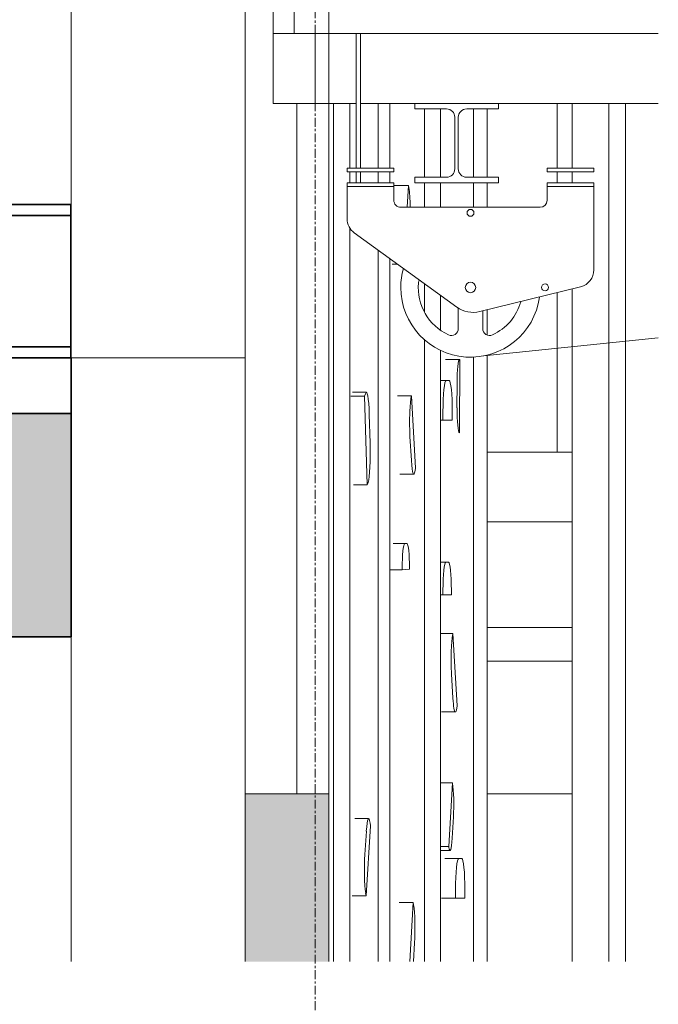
# Model space of a CAD drawing. Header units: millimetres. Extents: x 61846 to 198573, y 13020 to 52988.
# Tile 148 of 150: x 183679 to 184595, y 15518 to 16930. Entities that reach past the tile are written whole.
import ezdxf

# ---------------------------------------------------------------- set-up
doc = ezdxf.new("R2010")
doc.units = ezdxf.units.MM
doc.linetypes.add('Grid Line', pattern=[22.225, 12.7, -3.175, 3.175, -3.175])
for name, color, linetype, lineweight in [('A-FLOR', 192, 'Continuous', 50), ('A-GENM', 13, 'Continuous', 18), ('A-WALL', 113, 'Continuous', 25), ('I-WALL', 2, 'Continuous', 25), ('S-BEAM', 12, 'Continuous', 35), ('S-GRID', 1, 'Continuous', 18)]:
    doc.layers.add(name, color=color, linetype=linetype, lineweight=lineweight)

# ---------------------------------------------------------------- blocks, each defined once
blk = doc.blocks.new('Floor_28_PBT_FL_druklaag_d_80 __400__C30_37_2397569 - Floor_28_PBT_FL_druklaag_d_80 __400__C30_37_2397569-312101-GZ lierenkamer 3')
at = {"layer": 'A-FLOR', "color": 90, "lineweight": 35}
for p, q in [((-45260, 16445), (-46761.9, 16445)), ((-46761.9, 16365), (-46761.9, 16445)), ((-45260, 16365), (-45260, 16445)), ((-46761.9, 16365), (-45260, 16365))]:
    blk.add_line(p, q, dxfattribs=at)
blk = doc.blocks.new('Floor_28_PBT_FL_druklaag_d_80 __400__C30_37_2397569 - Floor_28_PBT_FL_druklaag_d_80 __400__C30_37_2397569-312105-GZ lierenkamer 3')
blk.add_blockref('Floor_28_PBT_FL_druklaag_d_80 __400__C30_37_2397569 - Floor_28_PBT_FL_druklaag_d_80 __400__C30_37_2397569-312101-GZ lierenkamer 3', (0, 0))
blk = doc.blocks.new('TadP_A_CON_CONSTRUCTIE_rvt-5-GZ lierenkamer 3')
at = {"layer": 'A-FLOR'}
blk.add_hatch(color=135, dxfattribs=at).paths.add_polyline_path([(-46761.9, 16045), (-45260, 16045), (-45260, 16365), (-46761.9, 16365), (-46761.9, 16061.6)])
at = {"layer": 'A-FLOR', "color": 90, "lineweight": 35}
for p, q in [((-45260, 16365), (-46761.9, 16365)), ((-45260, 16045), (-45260, 16365)), ((-46012.9, 16045), (-45260, 16045))]:
    blk.add_line(p, q, dxfattribs=at)
at = {"layer": 'I-WALL', "color": 10, "lineweight": 18}
for p, q in [((-45260, 19800), (-45260, 16445)), ((-45010, 16445), (-45010, 19800)), ((-45010, 16445), (-45260, 16445)), ((-45260, 16445), (-45260, 15579.3)), ((-45260, 16445), (-45010, 16445)), ((-45010, 15579.3), (-45010, 16445))]:
    blk.add_line(p, q, dxfattribs=at)
at = {"layer": 'A-FLOR', "color": 10, "lineweight": 18}
blk.add_blockref('Floor_28_PBT_FL_druklaag_d_80 __400__C30_37_2397569 - Floor_28_PBT_FL_druklaag_d_80 __400__C30_37_2397569-312105-GZ lierenkamer 3', (0, 0), dxfattribs=at)
blk = doc.blocks.new('22_NOAHH_Wand_Wand-x 2066617 - 22_NOAHH_Wand_Wand-x 2066617-118516-GZ lierenkamer 3')
at = {"layer": 'A-WALL', "color": 130, "lineweight": 13}
blk.add_line((-44662.9, 15820), (-44540.9, 15820), dxfattribs=at)
blk = doc.blocks.new('22_NOAHH_Wand_Wand-x 2072898 - 22_NOAHH_Wand_Wand-x 2072898-118749-GZ lierenkamer 3')
at = {"layer": 'A-WALL', "lineweight": 13}
blk.add_hatch(color=9, dxfattribs=at).paths.add_polyline_path([(-45010, 15579.3), (-44890, 15579.3), (-44890, 15820), (-45010, 15820)])
at = {"layer": 'A-WALL', "color": 130, "lineweight": 13}
for p, q in [((-45010, 15820), (-45010, 15579.3)), ((-44890, 15820), (-45010, 15820)), ((-44890, 15579.3), (-44890, 15820))]:
    blk.add_line(p, q, dxfattribs=at)
blk = doc.blocks.new('22_NOAHH_Wand_Wand-x 2594857 - 22_NOAHH_Wand_Wand-x-150139-GZ lierenkamer 3')
at = {"layer": 'A-WALL', "color": 130, "lineweight": 13}
for p, q in [((-45010, 20300), (-45010, 15820)), ((-44890, 20300), (-44890, 15820)), ((-45010, 15820), (-44890, 15820))]:
    blk.add_line(p, q, dxfattribs=at)
blk = doc.blocks.new('22_NOAHH_Wand_Wand-x 2594857 - 22_NOAHH_Wand_Wand-x 2594857-150143-GZ lierenkamer 3')
blk.add_blockref('22_NOAHH_Wand_Wand-x 2594857 - 22_NOAHH_Wand_Wand-x-150139-GZ lierenkamer 3', (0, 0))
blk = doc.blocks.new('22_NOAHH_Wand_Wand-x 2595036 - 22_NOAHH_Wand_Wand-x 2595036-150154-GZ lierenkamer 3')
at = {"layer": 'A-WALL', "color": 130, "lineweight": 13}
blk.add_line((-44662.9, 15820), (-44540.9, 15820), dxfattribs=at)
blk = doc.blocks.new('TadP_A_BWK_BOUWKUNDE_rvt-5-GZ lierenkamer 3')
at = {"layer": 'A-WALL', "lineweight": 9}
for name in ['22_NOAHH_Wand_Wand-x 2594857 - 22_NOAHH_Wand_Wand-x 2594857-150143-GZ lierenkamer 3', '22_NOAHH_Wand_Wand-x 2072898 - 22_NOAHH_Wand_Wand-x 2072898-118749-GZ lierenkamer 3', '22_NOAHH_Wand_Wand-x 2066617 - 22_NOAHH_Wand_Wand-x 2066617-118516-GZ lierenkamer 3', '22_NOAHH_Wand_Wand-x 2595036 - 22_NOAHH_Wand_Wand-x 2595036-150154-GZ lierenkamer 3']:
    blk.add_blockref(name, (0, 0), dxfattribs=at)
blk = doc.blocks.new('Portaalbrug _ fundatie - Portaalbrug _ Fundatie-492727-GZ lierenkamer 3')
at = {"layer": 'A-GENM'}
for p, q in [((-44970, 16910), (-44970, 19250)), ((-44940, 16950), (-44940, 16910)), ((-44910, 16910), (-44970, 16910)), ((-44970, 16910), (-44970, 16810)), ((-44940, 16910), (-44417.6, 16910)), ((-44910, 16810), (-44910, 16910)), ((-44851, 16910), (-44851, 16717)), ((-44845, 16717), (-44845, 16910)), ((-44970, 16810), (-44910, 16810)), ((-44910, 16810), (-44850.9, 16810)), ((-44845.1, 16810), (-44767, 16810)), ((-44767, 16810), (-44767, 16802)), ((-44647, 16810), (-44767, 16810)), ((-44647, 16802), (-44647, 16810)), ((-44647, 16810), (-44417.6, 16810)), ((-44767, 16802), (-44721.5, 16802)), ((-44709.5, 16790), (-44709.5, 16716)), ((-44704.5, 16716), (-44704.5, 16790)), ((-44692.5, 16802), (-44647, 16802)), ((-44851, 16712), (-44851, 16696)), ((-44845, 16696), (-44845, 16712)), ((-44721.5, 16704), (-44767, 16704)), ((-44767, 16704), (-44767, 16696)), ((-44767, 16696), (-44647, 16696)), ((-44647, 16704), (-44692.5, 16704)), ((-44647, 16696), (-44647, 16704))]:
    blk.add_line(p, q, dxfattribs=at)
for centre, start, end in [((-44721.5, 16790), 0, 90), ((-44692.5, 16790), 90, 180), ((-44721.5, 16716), 270, 0), ((-44692.5, 16716), 180, 270)]:
    blk.add_arc(centre, 12, start, end, dxfattribs=at)
blk = doc.blocks.new('decortrek portaalbrug - Portaalbrug-922446-GZ lierenkamer 3')
at = {"layer": 'A-GENM'}
for p, q in [((-44864, 16717), (-44797, 16717)), ((-44864, 16712), (-44864, 16717)), ((-44797, 16712), (-44864, 16712)), ((-44797, 16712), (-44797, 16717)), ((-44577, 16717), (-44510, 16717)), ((-44577, 16712), (-44577, 16717)), ((-44510, 16712), (-44577, 16712)), ((-44510, 16712), (-44510, 16717)), ((-44864, 16696), (-44797, 16696)), ((-44864, 16691), (-44864, 16696)), ((-44797, 16691), (-44864, 16691)), ((-44864, 16691), (-44864, 16644.4)), ((-44797, 16691), (-44864, 16691)), ((-44797, 16691), (-44797, 16696)), ((-44797, 16671), (-44797, 16691)), ((-44577, 16696), (-44510, 16696)), ((-44577, 16691), (-44577, 16696)), ((-44510, 16691), (-44577, 16691)), ((-44510, 16691), (-44577, 16691)), ((-44577, 16691), (-44577, 16671)), ((-44510, 16691), (-44510, 16696)), ((-44510, 16571.3), (-44510, 16691)), ((-44587, 16661), (-44787, 16661)), ((-44853.7, 16624.1), (-44706.7, 16517.8)), ((-44673.6, 16511.3), (-44529, 16547.1)), ((-44704.5, 16516.5), (-44704.5, 16487.1)), ((-44669.5, 16487.1), (-44669.5, 16512.3)), ((-44417.6, 16473.6), (-44667.7, 16447.9))]:
    blk.add_line(p, q, dxfattribs=at)
for centre, radius, start, end in [((-44787, 16671), 10, 180, 270.0006), ((-44587, 16671), 10, 270.0006, 359.9827), ((-44687, 16653), 5, 0, 180), ((-44687, 16653), 5, 180, 0), ((-44839, 16644.4), 25, 180, 234.1039), ((-44687, 16546), 100, 164.2606, 180), ((-44535, 16571.3), 25, 283.8753, 0), ((-44687, 16546), 75, 175.0296, 244.9716), ((-44751.8, 16551.6), 10, 149.9519, 175.0296), ((-44687, 16546), 7.5, 0, 180), ((-44580, 16546), 5, 0, 180), ((-44687, 16546), 100, 180, 352.049), ((-44687, 16546), 7.5, 180, 0), ((-44580, 16546), 5, 180, 0), ((-44687, 16546), 75, 295.0296, 344.1889), ((-44683.2, 16550.2), 40, 234.1039, 283.8753), ((-44714.5, 16487.1), 10, 244.9716, 0.0006), ((-44659.5, 16487.1), 10, 180.0006, 295.0296)]:
    blk.add_arc(centre, radius, start, end, dxfattribs=at)
blk = doc.blocks.new('kettingtakels orkestkamer plafond laag - Laag-2765805-GZ lierenkamer 3')
at = {"layer": 'A-GENM'}
for p, q in [((-44562.5, 16810), (-44562.5, 16717)), ((-44562.5, 16712), (-44562.5, 16696)), ((-44562.5, 16538.8), (-44562.5, 16310)), ((-44540.9, 16310), (-44662.9, 16310)), ((-44540.9, 16310), (-44662.9, 16310)), ((-44662.9, 16210), (-44540.9, 16210)), ((-44662.9, 16210), (-44540.9, 16210)), ((-44540.9, 16058.3), (-44662.9, 16058.3)), ((-44540.9, 16058.3), (-44662.9, 16058.3)), ((-44662.9, 16010), (-44540.9, 16010)), ((-44662.9, 16010), (-44540.9, 16010))]:
    blk.add_line(p, q, dxfattribs=at)
blk = doc.blocks.new('H-Balk - HEB220-7317298-GZ lierenkamer 3')
at = {"layer": 'S-BEAM'}
for p, q in [((-45260.4, 16665), (-45541.5, 16665)), ((-45260.4, 16665), (-45260.4, 16649)), ((-45260.4, 16649), (-45659.3, 16649)), ((-45260.4, 16649), (-45260.4, 16461)), ((-45659.3, 16461), (-45260.4, 16461)), ((-45260.4, 16461), (-45260.4, 16445)), ((-45260.4, 16445), (-45659.3, 16445))]:
    blk.add_line(p, q, dxfattribs=at)
blk = doc.blocks.new('Orkestkamer beplating - 1800x3880x24 Z-6147517-GZ lierenkamer 3')
at = {"layer": 'A-GENM'}
for p, q in [((-44488.7, 15579.3), (-44488.7, 16810)), ((-44464.9, 15579.3), (-44464.9, 16810))]:
    blk.add_line(p, q, dxfattribs=at)
blk = doc.blocks.new('Orkestkamer beplating - 1800x6600x24 Z-6815573-GZ lierenkamer 3')
at = {"layer": 'A-GENM'}
for p, q in [((-44883.7, 15579.3), (-44883.7, 16810)), ((-44859.9, 16717), (-44859.9, 16810)), ((-44859.9, 16696), (-44859.9, 16712)), ((-44859.9, 15579.3), (-44859.9, 16630.9))]:
    blk.add_line(p, q, dxfattribs=at)
blk = doc.blocks.new('Orkestkamer beplating - 170x6600x30 Z-6559121-GZ lierenkamer 3')
at = {"layer": 'A-GENM'}
for p, q in [((-44819.3, 16717), (-44819.3, 16810)), ((-44802.5, 16717), (-44802.5, 16810)), ((-44819.3, 16696), (-44819.3, 16712)), ((-44802.5, 16696), (-44802.5, 16712)), ((-44819.3, 15579.3), (-44819.3, 16599.2)), ((-44802.5, 15579.3), (-44802.5, 16587.1))]:
    blk.add_line(p, q, dxfattribs=at)
blk = doc.blocks.new('Orkestkamer beplating - 200x6600x30 Z-6559119-GZ lierenkamer 3')
at = {"layer": 'A-GENM'}
for p, q in [((-44682.5, 16704), (-44682.5, 16802)), ((-44662.9, 16704), (-44662.9, 16802)), ((-44682.5, 16661), (-44682.5, 16696)), ((-44662.9, 16661), (-44662.9, 16696)), ((-44662.9, 16477.7), (-44662.9, 16514)), ((-44682.5, 15579.3), (-44682.5, 16446.6)), ((-44662.9, 15579.3), (-44662.9, 16449.2))]:
    blk.add_line(p, q, dxfattribs=at)
blk = doc.blocks.new('Orkestkamer beplating - 230x6600x30 Z-6559120-GZ lierenkamer 3')
at = {"layer": 'A-GENM'}
for p, q in [((-44752.9, 16704), (-44752.9, 16802)), ((-44730.2, 16704), (-44730.2, 16802)), ((-44752.9, 16661), (-44752.9, 16696)), ((-44730.2, 16661), (-44730.2, 16696)), ((-44752.9, 16511.2), (-44752.9, 16551.2)), ((-44730.2, 16485.2), (-44730.2, 16534.8)), ((-44752.9, 15579.3), (-44752.9, 16471.6)), ((-44730.2, 15579.3), (-44730.2, 16456.2))]:
    blk.add_line(p, q, dxfattribs=at)
blk = doc.blocks.new('Orkestkamer koker 60x60 - Koker 60x60x3 lg 6600-6316589-GZ lierenkamer 3')
at = {"layer": 'A-GENM'}
blk.add_line((-44935.9, 16810), (-44935.9, 15820), dxfattribs=at)
blk = doc.blocks.new('Orkestkamer koker 60x60 - Koker 60x60x3 lg 3880-6453064-GZ lierenkamer 3')
at = {"layer": 'A-GENM'}
for p, q in [((-44541, 16810), (-44541, 16717)), ((-44541, 16712), (-44541, 16696)), ((-44541, 16543.8), (-44541, 15579.3))]:
    blk.add_line(p, q, dxfattribs=at)
blk = doc.blocks.new('Orkestkamer Fijndiffusie L - Orkestkamer Fijndiffusie L-6717530-GZ lierenkamer 3')
at = {"layer": 'A-GENM'}
for p, q in [((-44836.4, 16395.6), (-44856.3, 16395.6)), ((-44858.8, 16390.1), (-44838.9, 16390.1)), ((-44837.8, 16393.6), (-44838.9, 16390.1)), ((-44838.9, 16390.1), (-44835, 16262.9)), ((-44830.9, 16322.6), (-44832.2, 16363.8)), ((-44835, 16262.9), (-44854.9, 16262.9)), ((-44835, 16262.9), (-44833.9, 16266.4))]:
    blk.add_line(p, q, dxfattribs=at)
for centre, start_param, end_param in [((-44836.4, 16350.6), 5.009095, 6.579891), ((-44835.2, 16309.5), 3.438299, 5.009095)]:
    blk.add_ellipse(centre, major_axis=(0, 45), ratio=0.099265, start_param=start_param, end_param=end_param, dxfattribs=at)
blk = doc.blocks.new('Orkestkamer Fijndiffusie M - Orkestkamer Fijndiffusie M-6717529-GZ lierenkamer 3')
at = {"layer": 'A-GENM'}
for p, q in [((-44833.1, 15784.4), (-44853, 15784.4)), ((-44836.8, 15673.5), (-44830.3, 15774.1)), ((-44830.3, 15774.1), (-44830.9, 15778)), ((-44836.4, 15766.2), (-44838.6, 15732.7)), ((-44837.4, 15677.3), (-44836.8, 15673.5)), ((-44856.7, 15673.5), (-44836.8, 15673.5))]:
    blk.add_line(p, q, dxfattribs=at)
for centre, start_param, end_param in [((-44833.1, 15744.4), 5.707227, 7.278023), ((-44835.2, 15710.9), 0.994838, 2.565634)]:
    blk.add_ellipse(centre, major_axis=(0, 40), ratio=0.099265, start_param=start_param, end_param=end_param, dxfattribs=at)
blk = doc.blocks.new('Orkestkamer Fijndiffusie L - Orkestkamer Fijndiffusie L-V206-GZ lierenkamer 3')
at = {"layer": 'A-GENM'}
for p, q in [((-44722, 16412.6), (-44730.2, 16412.6)), ((-44717.7, 16412.6), (-44722, 16412.6)), ((-44726.5, 16367.6), (-44726.5, 16355.6)), ((-44713.1, 16355.6), (-44713.1, 16367.6)), ((-44730.2, 16355.6), (-44726.5, 16355.6)), ((-44726.5, 16355.6), (-44713.1, 16355.6))]:
    blk.add_line(p, q, dxfattribs=at)
for centre, start_param, end_param in [((-44722, 16367.6), 0, 1.570796), ((-44717.7, 16367.6), 4.712389, 6.283185)]:
    blk.add_ellipse(centre, major_axis=(0, 45), ratio=0.100437, start_param=start_param, end_param=end_param, dxfattribs=at)
blk = doc.blocks.new('Orkestkamer Fijndiffusie S - Orkestkamer Fijndiffusie S-V205-GZ lierenkamer 3')
at = {"layer": 'A-GENM'}
for p, q in [((-44694.9, 17388.4), (-44714.8, 17388.4)), ((-44694.6, 17388.3), (-44694.8, 17388.4)), ((-44694.8, 17283.4), (-44694.6, 17388.3)), ((-44698.4, 17354.3), (-44698.5, 17319.3)), ((-44695, 17283.4), (-44694.8, 17283.4))]:
    blk.add_line(p, q, dxfattribs=at)
for centre, start_param, end_param in [((-44694.9, 17353.4), 6.258896, 7.829692), ((-44694.9, 17318.4), 1.546507, 3.117303)]:
    blk.add_ellipse(centre, major_axis=(0, 35), ratio=0.100437, start_param=start_param, end_param=end_param, dxfattribs=at)
blk = doc.blocks.new('Orkestkamer Fijndiffusie S - Orkestkamer Fijndiffusie S-V207-GZ lierenkamer 3')
at = {"layer": 'A-GENM'}
for p, q in [((-44730.2, 15835.4), (-44712.9, 15835.4)), ((-44712.9, 15835.4), (-44718.2, 15744.2)), ((-44712.8, 15834.4), (-44712.9, 15835.4)), ((-44713.2, 15756.2), (-44711.5, 15786.6)), ((-44718.2, 15744.2), (-44730.2, 15744.2)), ((-44730.2, 15738.6), (-44716.3, 15738.6)), ((-44718.2, 15744.2), (-44718, 15743.3))]:
    blk.add_line(p, q, dxfattribs=at)
for centre, start_param, end_param in [((-44714.5, 15804), 4.192122, 5.762918), ((-44716.3, 15773.6), 2.621325, 4.192122)]:
    blk.add_ellipse(centre, major_axis=(0, 35), ratio=0.100437, start_param=start_param, end_param=end_param, dxfattribs=at)
blk = doc.blocks.new('Orkestkamer Fijndiffusie M - Orkestkamer Fijndiffusie M-V208-GZ lierenkamer 3')
at = {"layer": 'A-GENM'}
for p, q in [((-44712.2, 16049.9), (-44730.2, 16049.9)), ((-44712.2, 16049.9), (-44712.8, 16046.4)), ((-44706.2, 15946), (-44712.2, 16049.9)), ((-44714.3, 15991.8), (-44712.3, 15957.1)), ((-44706.8, 15942.5), (-44706.2, 15946)), ((-44728.7, 15937.2), (-44708.8, 15937.2))]:
    blk.add_line(p, q, dxfattribs=at)
for centre, start_param, end_param in [((-44710.8, 16011.8), 0.524072, 2.094869), ((-44708.8, 15977.2), 2.094869, 3.141593), ((-44708.8, 15977.2), 3.142066, 3.665665)]:
    blk.add_ellipse(centre, major_axis=(0, 40), ratio=0.100437, start_param=start_param, end_param=end_param, dxfattribs=at)
blk = doc.blocks.new('Orkestkamer Fijndiffusie M - Orkestkamer Fijndiffusie M-V209-GZ lierenkamer 3')
at = {"layer": 'A-GENM'}
for p, q in [((-44722.5, 16152), (-44730.2, 16152)), ((-44718.5, 16152), (-44722.5, 16152)), ((-44726.5, 16112), (-44726.5, 16105)), ((-44714.4, 16105), (-44714.4, 16112)), ((-44730.2, 16105), (-44726.5, 16105)), ((-44726.5, 16105), (-44714.4, 16105))]:
    blk.add_line(p, q, dxfattribs=at)
for centre, start_param, end_param in [((-44722.5, 16112), 0, 1.570796), ((-44718.5, 16112), 4.712389, 6.283185)]:
    blk.add_ellipse(centre, major_axis=(0, 40), ratio=0.100437, start_param=start_param, end_param=end_param, dxfattribs=at)
blk = doc.blocks.new('Orkestkamer Fijndiffusie L - Orkestkamer Fijndiffusie L-V210-GZ lierenkamer 3')
at = {"layer": 'A-GENM'}
for p, q in [((-44703.9, 15727.1), (-44723.8, 15727.1)), ((-44699.6, 15727.1), (-44703.9, 15727.1)), ((-44708.5, 15682.1), (-44708.5, 15670.1)), ((-44695.1, 15670.1), (-44695.1, 15682.1)), ((-44728.4, 15670.1), (-44708.5, 15670.1)), ((-44708.5, 15670.1), (-44695.1, 15670.1))]:
    blk.add_line(p, q, dxfattribs=at)
for centre, start_param, end_param in [((-44703.9, 15682.1), 0, 1.570796), ((-44699.6, 15682.1), 4.712389, 6.283185)]:
    blk.add_ellipse(centre, major_axis=(0, 45), ratio=0.100437, start_param=start_param, end_param=end_param, dxfattribs=at)
blk = doc.blocks.new('Orkestkamer Fijndiffusie S - Orkestkamer Fijndiffusie S-6719165-GZ lierenkamer 3')
at = {"layer": 'A-GENM'}
for p, q in [((-44778, 16178.6), (-44798, 16178.6)), ((-44778.1, 16178.6), (-44781.5, 16178.3)), ((-44801.6, 16141), (-44784.9, 16141)), ((-44784.9, 16143), (-44784.9, 16141)), ((-44784.9, 16141), (-44774.6, 16142)), ((-44774.6, 16142), (-44774.6, 16144))]:
    blk.add_line(p, q, dxfattribs=at)
for centre, start_param, end_param in [((-44781.5, 16143.3), 0.009091, 1.579887), ((-44778, 16143.6), 4.72148, 6.283185)]:
    blk.add_ellipse(centre, major_axis=(0, 35), ratio=0.098351, start_param=start_param, end_param=end_param, dxfattribs=at)
blk = doc.blocks.new('Orkestkamer Fijndiffusie M - Orkestkamer Fijndiffusie M-6719166-GZ lierenkamer 3')
at = {"layer": 'A-GENM'}
for p, q in [((-44789.1, 15663.9), (-44769.2, 15663.9)), ((-44769.2, 15663.9), (-44774, 15579.3)), ((-44768.6, 15660.5), (-44769.2, 15663.9)), ((-44768.7, 15579.3), (-44767.2, 15605.9))]:
    blk.add_line(p, q, dxfattribs=at)
blk.add_ellipse((-44770.6, 15625.7), major_axis=(0, 40), ratio=0.098351, start_param=4.193243, end_param=5.764039, dxfattribs=at)
blk = doc.blocks.new('Orkestkamer Fijndiffusie M - Orkestkamer Fijndiffusie M-V215-GZ lierenkamer 3')
at = {"layer": 'A-GENM'}
for p, q in [((-44771.8, 16390.7), (-44791.7, 16390.7)), ((-44771.8, 16390.7), (-44772.4, 16387.1)), ((-44765.9, 16287), (-44771.8, 16390.7)), ((-44773.8, 16332.4), (-44771.8, 16297.9)), ((-44766.5, 16283.5), (-44765.9, 16287)), ((-44788.3, 16278), (-44768.4, 16278))]:
    blk.add_line(p, q, dxfattribs=at)
for centre, start_param, end_param in [((-44770.4, 16352.6), 0.528074, 2.098871), ((-44768.4, 16318), 2.098871, 3.669667)]:
    blk.add_ellipse(centre, major_axis=(0, 40), ratio=0.098351, start_param=start_param, end_param=end_param, dxfattribs=at)
blk = doc.blocks.new('Orkestkamer Fijndiffusie M - Orkestkamer Fijndiffusie M-V216-GZ lierenkamer 3')
at = {"layer": 'A-GENM'}
for p, q in [((-44795.9, 16692.3), (-44776, 16692.3)), ((-44776, 16692.3), (-44777.7, 16661)), ((-44775.4, 16688.8), (-44776, 16692.3)), ((-44799.2, 16579.6), (-44792.1, 16579.6))]:
    blk.add_line(p, q, dxfattribs=at)
blk.add_ellipse((-44777.3, 16654.2), major_axis=(0, 40), ratio=0.098351, start_param=4.884153, end_param=5.759113, dxfattribs=at)

msp = doc.modelspace()

# ---------------------------------------------------------------- linework, layer by layer
at = {"layer": 'S-GRID', "linetype": 'Grid Line'}
msp.add_line((184102.8, 13020.4), (184102.8, 28603), dxfattribs=at)

# ---------------------------------------------------------------- block references
at = {"color": 210, "lineweight": 5}
for name in ['TadP_A_BWK_BOUWKUNDE_rvt-5-GZ lierenkamer 3', 'TadP_A_CON_CONSTRUCTIE_rvt-5-GZ lierenkamer 3']:
    msp.add_blockref(name, (229012.8, 0), dxfattribs=at)
at = {"layer": 'A-GENM'}
for name, p in [('Portaalbrug _ fundatie - Portaalbrug _ Fundatie-492727-GZ lierenkamer 3', (229012.8, 0)), ('kettingtakels orkestkamer plafond laag - Laag-2765805-GZ lierenkamer 3', (229012.8, 0)), ('Orkestkamer koker 60x60 - Koker 60x60x3 lg 6600-6316589-GZ lierenkamer 3', (229012.8, 0)), ('Orkestkamer beplating - 1800x6600x24 Z-6815573-GZ lierenkamer 3', (229012.8, 0)), ('Orkestkamer beplating - 170x6600x30 Z-6559121-GZ lierenkamer 3', (229012.8, 0)), ('Orkestkamer beplating - 230x6600x30 Z-6559120-GZ lierenkamer 3', (229012.8, 0)), ('Orkestkamer beplating - 200x6600x30 Z-6559119-GZ lierenkamer 3', (229012.8, 0)), ('Orkestkamer koker 60x60 - Koker 60x60x3 lg 3880-6453064-GZ lierenkamer 3', (229012.8, 0)), ('Orkestkamer beplating - 1800x3880x24 Z-6147517-GZ lierenkamer 3', (229012.8, 0)), ('decortrek portaalbrug - Portaalbrug-922446-GZ lierenkamer 3', (229012.8, 0)), ('Orkestkamer Fijndiffusie M - Orkestkamer Fijndiffusie M-V216-GZ lierenkamer 3', (229012.8, 0)), ('Orkestkamer Fijndiffusie S - Orkestkamer Fijndiffusie S-V205-GZ lierenkamer 3', (229004.9, -945.9)), ('Orkestkamer Fijndiffusie L - Orkestkamer Fijndiffusie L-V206-GZ lierenkamer 3', (229012.8, 0)), ('Orkestkamer Fijndiffusie L - Orkestkamer Fijndiffusie L-6717530-GZ lierenkamer 3', (229012.8, 0)), ('Orkestkamer Fijndiffusie M - Orkestkamer Fijndiffusie M-V215-GZ lierenkamer 3', (229012.8, 0)), ('Orkestkamer Fijndiffusie S - Orkestkamer Fijndiffusie S-6719165-GZ lierenkamer 3', (229012.8, 0)), ('Orkestkamer Fijndiffusie M - Orkestkamer Fijndiffusie M-V209-GZ lierenkamer 3', (229012.8, 0)), ('Orkestkamer Fijndiffusie M - Orkestkamer Fijndiffusie M-V208-GZ lierenkamer 3', (229012.8, 0)), ('Orkestkamer Fijndiffusie S - Orkestkamer Fijndiffusie S-V207-GZ lierenkamer 3', (229012.8, 0)), ('Orkestkamer Fijndiffusie M - Orkestkamer Fijndiffusie M-6717529-GZ lierenkamer 3', (229012.8, 0)), ('Orkestkamer Fijndiffusie L - Orkestkamer Fijndiffusie L-V210-GZ lierenkamer 3', (229012.8, 0)), ('Orkestkamer Fijndiffusie M - Orkestkamer Fijndiffusie M-6719166-GZ lierenkamer 3', (229012.8, 0))]:
    msp.add_blockref(name, p, dxfattribs=at)
at = {"layer": 'S-BEAM'}
msp.add_blockref('H-Balk - HEB220-7317298-GZ lierenkamer 3', (229012.8, 0), dxfattribs=at)

doc.saveas('drawing.dxf')
